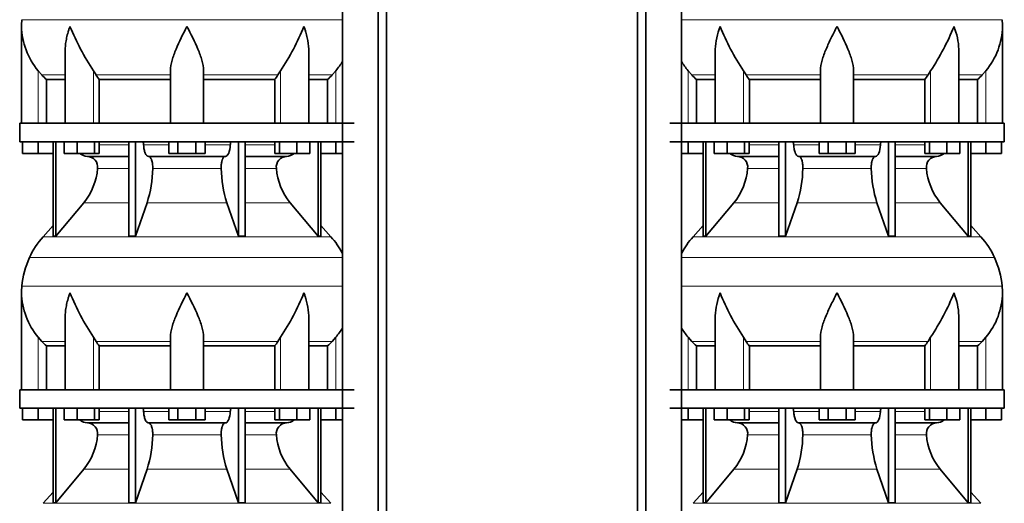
# Model space of a CAD drawing. Header units: millimetres. Extents: x 166 to 773, y -3911 to 2448.
# Tile 26 of 29: x 171 to 707, y 1563 to 1826. Entities that reach past the tile are written whole.
import ezdxf

# ---------------------------------------------------------------- set-up
doc = ezdxf.new("R2010")
doc.units = ezdxf.units.MM
doc.layers.add('LOW_134-19', color=7, linetype='Continuous')
doc.layers.add('VSI134_DIFFUSORE', color=7, linetype='Continuous')

# ---------------------------------------------------------------- blocks, each defined once
blk = doc.blocks.new('SE')
at = {"layer": 'LOW_134-19', "color": 7, "linetype": 'Continuous', "lineweight": 35}
for p, q in [((346.64, 1934.68), (346.64, -836.82)), ((366.02, -836.82), (366.02, 1934.68)), ((370.57, -836.82), (370.57, 1934.68)), ((346.57, 1904.68), (346.57, 1769.68)), ((346.57, 1759.68), (346.57, 1624.68)), ((346.57, 1614.68), (346.57, 1479.68))]:
    blk.add_line(p, q, dxfattribs=at)
at = {"layer": 'VSI134_DIFFUSORE', "color": 7, "linetype": 'Continuous', "lineweight": 35}
for p, q in [((172.01, 1822.42), (172.01, 1769.68)), ((195.73, 1809.04), (195.73, 1769.68)), ((328.28, 1769.68), (328.28, 1809.04)), ((183.02, 1795.98), (181.01, 1798.28)), ((212.52, 1795.98), (211.09, 1798.28)), ((253.01, 1769.68), (253.01, 1798.28)), ((271.01, 1769.68), (271.01, 1798.28)), ((312.92, 1798.28), (311.5, 1795.98)), ((343.01, 1798.28), (340.99, 1795.98)), ((185.53, 1793.54), (195.73, 1793.54)), ((185.53, 1769.68), (185.53, 1793.54)), ((214.3, 1793.54), (253.01, 1793.54)), ((214.3, 1769.68), (214.3, 1793.54)), ((271.01, 1793.54), (309.72, 1793.54)), ((309.72, 1793.54), (309.72, 1769.68)), ((328.28, 1793.54), (338.48, 1793.54)), ((338.48, 1793.54), (338.48, 1769.68)), ((353.01, 1769.68), (171.01, 1769.68)), ((171.01, 1769.68), (171.01, 1759.68)), ((171.01, 1759.68), (353.01, 1759.68)), ((172.51, 1753.28), (172.51, 1759.68)), ((172.51, 1753.28), (172.51, 1759.68)), ((181.01, 1753.28), (181.01, 1759.68)), ((189.18, 1759.68), (189.18, 1708.23)), ((190.71, 1759.68), (190.71, 1708.23)), ((195.25, 1753.28), (195.25, 1759.68)), ((202.19, 1753.28), (202.19, 1759.68)), ((211.67, 1753.28), (211.67, 1759.68)), ((214.21, 1753.28), (214.21, 1759.68)), ((230.31, 1759.68), (230.31, 1708.23)), ((234, 1759.68), (234, 1708.23)), ((252.19, 1753.28), (252.19, 1759.68)), ((257.1, 1753.28), (257.1, 1759.68)), ((266.91, 1753.28), (266.91, 1759.68)), ((271.82, 1753.28), (271.82, 1759.68)), ((290.01, 1759.68), (290.01, 1708.23)), ((293.7, 1759.68), (293.7, 1708.23)), ((309.8, 1753.28), (309.8, 1759.68)), ((312.34, 1753.28), (312.34, 1759.68)), ((321.82, 1753.28), (321.82, 1759.68)), ((328.76, 1753.28), (328.76, 1759.68)), ((333.3, 1759.68), (333.3, 1708.23)), ((334.83, 1759.68), (334.83, 1708.23)), ((343.01, 1753.28), (343.01, 1759.68)), ((181.01, 1753.28), (172.51, 1753.28)), ((189.18, 1753.28), (181.01, 1753.28)), ((202.19, 1753.28), (195.25, 1753.28)), ((211.67, 1753.28), (202.19, 1753.28)), ((207.83, 1751.68), (230.31, 1751.68)), ((214.21, 1753.28), (211.67, 1753.28)), ((241.1, 1751.68), (282.91, 1751.68)), ((257.1, 1753.28), (252.19, 1753.28)), ((266.91, 1753.28), (257.1, 1753.28)), ((271.82, 1753.28), (266.91, 1753.28)), ((293.7, 1751.68), (316.18, 1751.68)), ((312.34, 1753.28), (309.8, 1753.28)), ((321.82, 1753.28), (312.34, 1753.28)), ((328.76, 1753.28), (321.82, 1753.28)), ((343.01, 1753.28), (334.83, 1753.28)), ((346.57, 1753.28), (343.01, 1753.28)), ((190.71, 1708.23), (205.86, 1726.44)), ((234, 1708.23), (240.28, 1726.44)), ((283.73, 1726.44), (290.01, 1708.23)), ((318.15, 1726.44), (333.3, 1708.23)), ((189.18, 1714), (183.71, 1707.93)), ((340.3, 1707.93), (334.83, 1714)), ((189.18, 1708.23), (190.71, 1708.23)), ((230.31, 1708.23), (234, 1708.23)), ((290.01, 1708.23), (293.7, 1708.23)), ((333.3, 1708.23), (334.83, 1708.23)), ((172.01, 1677.42), (172.01, 1624.68)), ((195.73, 1664.04), (195.73, 1624.68)), ((328.28, 1624.68), (328.28, 1664.04)), ((183.02, 1650.98), (181.01, 1653.28)), ((212.52, 1650.98), (211.09, 1653.28)), ((253.01, 1624.68), (253.01, 1653.28)), ((271.01, 1624.68), (271.01, 1653.28)), ((312.92, 1653.28), (311.5, 1650.98)), ((343.01, 1653.28), (340.99, 1650.98)), ((185.53, 1648.54), (195.73, 1648.54)), ((185.53, 1624.68), (185.53, 1648.54)), ((214.3, 1648.54), (253.01, 1648.54)), ((214.3, 1624.68), (214.3, 1648.54)), ((271.01, 1648.54), (309.72, 1648.54)), ((309.72, 1648.54), (309.72, 1624.68)), ((328.28, 1648.54), (338.48, 1648.54)), ((338.48, 1648.54), (338.48, 1624.68)), ((353.01, 1624.68), (171.01, 1624.68)), ((171.01, 1624.68), (171.01, 1614.68)), ((171.01, 1614.68), (353.01, 1614.68)), ((172.51, 1608.28), (172.51, 1614.68)), ((172.51, 1608.28), (172.51, 1614.68)), ((181.01, 1608.28), (181.01, 1614.68)), ((189.18, 1614.68), (189.18, 1563.23)), ((190.71, 1614.68), (190.71, 1563.23)), ((195.25, 1608.28), (195.25, 1614.68)), ((202.19, 1608.28), (202.19, 1614.68)), ((211.67, 1608.28), (211.67, 1614.68)), ((214.21, 1608.28), (214.21, 1614.68)), ((230.31, 1614.68), (230.31, 1563.23)), ((234, 1614.68), (234, 1563.23)), ((252.19, 1608.28), (252.19, 1614.68)), ((257.1, 1608.28), (257.1, 1614.68)), ((266.91, 1608.28), (266.91, 1614.68)), ((271.82, 1608.28), (271.82, 1614.68)), ((290.01, 1614.68), (290.01, 1563.23)), ((293.7, 1614.68), (293.7, 1563.23)), ((309.8, 1608.28), (309.8, 1614.68)), ((312.34, 1608.28), (312.34, 1614.68)), ((321.82, 1608.28), (321.82, 1614.68)), ((328.76, 1608.28), (328.76, 1614.68)), ((333.3, 1614.68), (333.3, 1563.23)), ((334.83, 1614.68), (334.83, 1563.23)), ((343.01, 1608.28), (343.01, 1614.68)), ((181.01, 1608.28), (172.51, 1608.28)), ((189.18, 1608.28), (181.01, 1608.28)), ((202.19, 1608.28), (195.25, 1608.28)), ((211.67, 1608.28), (202.19, 1608.28)), ((214.21, 1608.28), (211.67, 1608.28)), ((257.1, 1608.28), (252.19, 1608.28)), ((266.91, 1608.28), (257.1, 1608.28)), ((271.82, 1608.28), (266.91, 1608.28)), ((312.34, 1608.28), (309.8, 1608.28)), ((321.82, 1608.28), (312.34, 1608.28)), ((328.76, 1608.28), (321.82, 1608.28)), ((343.01, 1608.28), (334.83, 1608.28)), ((346.57, 1608.28), (343.01, 1608.28)), ((207.83, 1606.68), (230.31, 1606.68)), ((241.1, 1606.68), (282.91, 1606.68)), ((293.7, 1606.68), (316.18, 1606.68)), ((190.71, 1563.23), (205.86, 1581.44)), ((234, 1563.23), (240.28, 1581.44)), ((283.73, 1581.44), (290.01, 1563.23)), ((318.15, 1581.44), (333.3, 1563.23)), ((189.18, 1569), (183.71, 1562.93)), ((340.3, 1562.93), (334.83, 1569)), ((189.18, 1563.23), (190.71, 1563.23)), ((230.31, 1563.23), (234, 1563.23)), ((290.01, 1563.23), (293.7, 1563.23)), ((333.3, 1563.23), (334.83, 1563.23))]:
    blk.add_line(p, q, dxfattribs=at)
at = {"layer": 'VSI134_DIFFUSORE', "color": 4, "linetype": 'Continuous', "lineweight": 9}
for p, q in [((172.18, 1826.04), (346.57, 1826.04)), ((181.01, 1769.68), (181.01, 1798.28)), ((183.02, 1795.98), (195.73, 1795.98)), ((211.09, 1769.68), (211.09, 1798.28)), ((212.52, 1795.98), (253.01, 1795.98)), ((271.01, 1795.98), (311.5, 1795.98)), ((312.92, 1769.68), (312.92, 1798.28)), ((328.28, 1795.98), (340.99, 1795.98)), ((343.01, 1769.68), (343.01, 1798.28)), ((214.21, 1757.91), (230.31, 1757.91)), ((238.43, 1757.91), (252.19, 1757.91)), ((271.82, 1757.91), (285.58, 1757.91)), ((293.7, 1757.91), (309.8, 1757.91)), ((230.31, 1745.14), (213.38, 1745.14)), ((280.62, 1745.14), (243.39, 1745.14)), ((310.63, 1745.14), (293.7, 1745.14)), ((205.86, 1726.44), (230.31, 1726.44)), ((240.28, 1726.44), (283.73, 1726.44)), ((293.7, 1726.44), (318.15, 1726.44)), ((183.71, 1707.93), (340.3, 1707.93)), ((346.57, 1696.67), (176.34, 1696.67)), ((172.18, 1681.04), (346.57, 1681.04)), ((181.01, 1624.68), (181.01, 1653.28)), ((183.02, 1650.98), (195.73, 1650.98)), ((211.09, 1624.68), (211.09, 1653.28)), ((212.52, 1650.98), (253.01, 1650.98)), ((271.01, 1650.98), (311.5, 1650.98)), ((312.92, 1624.68), (312.92, 1653.28)), ((328.28, 1650.98), (340.99, 1650.98)), ((343.01, 1624.68), (343.01, 1653.28)), ((214.21, 1612.91), (230.31, 1612.91)), ((238.43, 1612.91), (252.19, 1612.91)), ((271.82, 1612.91), (285.58, 1612.91)), ((293.7, 1612.91), (309.8, 1612.91)), ((230.31, 1600.14), (213.38, 1600.14)), ((280.62, 1600.14), (243.39, 1600.14)), ((310.63, 1600.14), (293.7, 1600.14)), ((205.86, 1581.44), (230.31, 1581.44)), ((240.28, 1581.44), (283.73, 1581.44)), ((293.7, 1581.44), (318.15, 1581.44)), ((183.71, 1562.93), (340.3, 1562.93))]:
    blk.add_line(p, q, dxfattribs=at)
at = {"layer": 'VSI134_DIFFUSORE', "color": 7, "linetype": 'Continuous', "lineweight": 35}
for centre, radius, start, end in [((210.51, 1822.41), 38.5, 174.5826, 180.0352), ((210.7, 1823.09), 38.7, 181.0159, 219.8906), ((336.7, 1879.95), 149.83, 202.585, 213.0327), ((201.79, 1872.31), 133.53, 326.3278, 338.0546), ((313.31, 1823.09), 38.7, 320.1094, 329.446), ((245.66, 1818.22), 39.91, 213.8601, 218.2043), ((278.38, 1818.2), 39.88, 321.7938, 326.1418), ((208.06, 1758.36), 6.68, 229.5852, 268.0094), ((207.55, 1745.82), 5.87, 353.3223, 87.2173), ((316.44, 1745.84), 5.85, 92.5772, 186.8833), ((315.95, 1758.36), 6.68, 271.9979, 310.3729), ((180.07, 1747.66), 33.4, 320.5472, 355.6594), ((178.44, 1746.34), 64.97, 342.1602, 358.9354), ((347.08, 1746.59), 66.48, 181.2569, 197.6475), ((344.04, 1747.71), 33.51, 184.3996, 219.3938), ((216.41, 1678.48), 44, 138, 155.5912), ((307.61, 1678.48), 44, 27.6842, 42), ((220.96, 1676.42), 49, 155.5912, 174.5826), ((210.51, 1677.41), 38.5, 174.5826, 180.0352), ((210.7, 1678.09), 38.7, 181.0159, 219.8906), ((336.7, 1734.95), 149.83, 202.585, 213.0327), ((201.79, 1727.31), 133.53, 326.3278, 338.0546), ((313.31, 1678.09), 38.7, 320.1094, 329.446), ((245.66, 1673.22), 39.91, 213.8601, 218.2043), ((278.38, 1673.2), 39.88, 321.7938, 326.1418), ((208.06, 1613.36), 6.68, 229.5852, 268.0094), ((315.95, 1613.36), 6.68, 271.9979, 310.3729), ((207.55, 1600.82), 5.87, 353.3223, 87.2173), ((316.44, 1600.84), 5.85, 92.5772, 186.8833), ((180.07, 1602.66), 33.4, 320.5472, 355.6594), ((178.44, 1601.34), 64.97, 342.1602, 358.9354), ((347.08, 1601.59), 66.48, 181.2569, 197.6475), ((344.04, 1602.71), 33.51, 184.3996, 219.3938)]:
    blk.add_arc(centre, radius, start, end, dxfattribs=at)
for points, knots in [([(198.37, 1822.41), (198.27, 1822.15), (198.18, 1821.89), (198, 1821.36), (197.91, 1821.1), (197.66, 1820.32), (197.5, 1819.8), (197.04, 1818.24), (196.77, 1817.21), (196.32, 1815.13), (196.14, 1814.09), (195.87, 1812.04), (195.78, 1811.02), (195.74, 1809.68), (195.73, 1809.36), (195.73, 1809.03)], [0, 0, 0, 0, 0.03125, 0.03125, 0.0625, 0.0625, 0.125, 0.125, 0.25, 0.25, 0.375, 0.375, 0.5, 0.5, 0.5400162, 0.5400162, 0.5400162, 0.5400162]), ([(262.01, 1822.41), (259.89, 1818.26), (257.74, 1814.05), (255.2, 1807.98), (254.45, 1805.97), (253.36, 1802.01), (253.01, 1800.11), (253.01, 1798.28)], [0, 0, 0, 0, 0.5, 0.5, 0.75, 0.75, 1, 1, 1, 1]), ([(271.01, 1798.28), (271.01, 1800.11), (270.66, 1802.01), (269.56, 1805.96), (268.81, 1807.97), (266.27, 1814.05), (264.12, 1818.26), (262.01, 1822.41)], [0, 0, 0, 0, 0.25, 0.25, 0.5, 0.5, 1, 1, 1, 1]), ([(328.28, 1809.03), (328.28, 1809.37), (328.27, 1809.71), (328.19, 1812.1), (327.91, 1814.14), (327.23, 1817.22), (326.97, 1818.25), (326.52, 1819.8), (326.35, 1820.32), (326.1, 1821.1), (325.97, 1821.49), (325.83, 1821.89), (325.74, 1822.15), (325.69, 1822.28), (325.65, 1822.41)], [0.4588627, 0.4588627, 0.4588627, 0.4588627, 0.5, 0.5, 0.75, 0.75, 0.875, 0.875, 0.9375, 0.9375, 0.96875, 0.984375, 0.984375, 1, 1, 1, 1]), ([(237.67, 1759.68), (237.72, 1759.68), (237.76, 1759.67), (237.86, 1759.63), (237.9, 1759.6), (238.03, 1759.47), (238.11, 1759.34), (238.25, 1759.01), (238.31, 1758.82), (238.39, 1758.39), (238.42, 1758.15), (238.43, 1757.91)], [0, 0, 0, 0, 0.125, 0.125, 0.25, 0.25, 0.5, 0.5, 0.75, 0.75, 1, 1, 1, 1]), ([(241.1, 1751.68), (240.93, 1751.68), (240.77, 1751.72), (240.53, 1751.84), (240.45, 1751.89), (240.29, 1752), (240.22, 1752.07), (239.99, 1752.29), (239.84, 1752.48), (239.56, 1752.93), (239.43, 1753.18), (239.19, 1753.74), (239.08, 1754.06), (238.88, 1754.73), (238.79, 1755.09), (238.64, 1755.84), (238.58, 1756.24), (238.48, 1757.06), (238.45, 1757.48), (238.43, 1757.91)], [0, 0, 0, 0, 0.125, 0.125, 0.1875, 0.1875, 0.25, 0.25, 0.375, 0.375, 0.5, 0.5, 0.625, 0.625, 0.75, 0.75, 0.875, 0.875, 1, 1, 1, 1]), ([(285.58, 1757.91), (285.5, 1756.2), (285.19, 1754.6), (284.21, 1752.33), (283.56, 1751.68), (282.91, 1751.68)], [0, 0, 0, 0, 0.5, 0.5, 1, 1, 1, 1]), ([(285.58, 1757.91), (285.59, 1758.15), (285.62, 1758.38), (285.68, 1758.71), (285.71, 1758.81), (285.76, 1759), (285.79, 1759.09), (285.86, 1759.26), (285.9, 1759.33), (285.98, 1759.45), (286.02, 1759.51), (286.11, 1759.6), (286.15, 1759.63), (286.25, 1759.67), (286.29, 1759.68), (286.34, 1759.68)], [0, 0, 0, 0, 0.25, 0.25, 0.375, 0.375, 0.5, 0.5, 0.625, 0.625, 0.75, 0.75, 0.875, 0.875, 1, 1, 1, 1]), ([(241.1, 1751.68), (241.18, 1751.68), (241.26, 1751.67), (241.42, 1751.63), (241.49, 1751.6), (241.73, 1751.47), (241.88, 1751.34), (242.17, 1751), (242.31, 1750.8), (242.5, 1750.44), (242.57, 1750.31), (242.69, 1750.03), (242.74, 1749.88), (242.9, 1749.42), (243, 1749.09), (243.12, 1748.55), (243.16, 1748.37), (243.22, 1747.99), (243.25, 1747.8), (243.33, 1747.21), (243.37, 1746.8), (243.41, 1745.97), (243.41, 1745.55), (243.39, 1745.14)], [0, 0, 0, 0, 0.0625, 0.0625, 0.125, 0.125, 0.25, 0.25, 0.375, 0.375, 0.4375, 0.4375, 0.5, 0.5, 0.625, 0.625, 0.6875, 0.6875, 0.75, 0.75, 0.875, 0.875, 1, 1, 1, 1]), ([(280.62, 1745.14), (280.6, 1745.55), (280.61, 1745.97), (280.63, 1746.59), (280.65, 1746.79), (280.68, 1747.2), (280.71, 1747.4), (280.78, 1747.99), (280.85, 1748.37), (280.97, 1748.91), (281.02, 1749.08), (281.11, 1749.42), (281.21, 1749.74), (281.32, 1750.03), (281.44, 1750.3), (281.51, 1750.44), (281.7, 1750.8), (281.84, 1751.01), (282.13, 1751.34), (282.29, 1751.47), (282.6, 1751.64), (282.75, 1751.68), (282.91, 1751.68)], [0, 0, 0, 0, 0.125, 0.125, 0.1875, 0.1875, 0.25, 0.25, 0.375, 0.375, 0.4375, 0.4375, 0.5, 0.5625, 0.5625, 0.625, 0.625, 0.75, 0.75, 0.875, 0.875, 1, 1, 1, 1]), ([(198.37, 1677.41), (198.27, 1677.15), (198.18, 1676.89), (198, 1676.36), (197.91, 1676.1), (197.66, 1675.32), (197.5, 1674.8), (197.04, 1673.24), (196.77, 1672.21), (196.32, 1670.13), (196.14, 1669.09), (195.87, 1667.04), (195.78, 1666.02), (195.74, 1664.68), (195.73, 1664.36), (195.73, 1664.03)], [0, 0, 0, 0, 0.03125, 0.03125, 0.0625, 0.0625, 0.125, 0.125, 0.25, 0.25, 0.375, 0.375, 0.5, 0.5, 0.5400162, 0.5400162, 0.5400162, 0.5400162]), ([(262.01, 1677.41), (259.89, 1673.26), (257.74, 1669.05), (255.2, 1662.98), (254.45, 1660.97), (253.36, 1657.01), (253.01, 1655.11), (253.01, 1653.28)], [0, 0, 0, 0, 0.5, 0.5, 0.75, 0.75, 1, 1, 1, 1]), ([(271.01, 1653.28), (271.01, 1655.11), (270.66, 1657.01), (269.56, 1660.96), (268.81, 1662.97), (266.27, 1669.05), (264.12, 1673.26), (262.01, 1677.41)], [0, 0, 0, 0, 0.25, 0.25, 0.5, 0.5, 1, 1, 1, 1]), ([(328.28, 1664.03), (328.28, 1664.37), (328.27, 1664.71), (328.19, 1667.1), (327.91, 1669.14), (327.23, 1672.22), (326.97, 1673.25), (326.52, 1674.8), (326.35, 1675.32), (326.1, 1676.1), (325.97, 1676.49), (325.83, 1676.89), (325.74, 1677.15), (325.69, 1677.28), (325.65, 1677.41)], [0.4588627, 0.4588627, 0.4588627, 0.4588627, 0.5, 0.5, 0.75, 0.75, 0.875, 0.875, 0.9375, 0.9375, 0.96875, 0.984375, 0.984375, 1, 1, 1, 1]), ([(237.67, 1614.68), (237.72, 1614.68), (237.76, 1614.67), (237.86, 1614.63), (237.9, 1614.6), (238.03, 1614.47), (238.11, 1614.34), (238.25, 1614.01), (238.31, 1613.82), (238.39, 1613.39), (238.42, 1613.15), (238.43, 1612.91)], [0, 0, 0, 0, 0.125, 0.125, 0.25, 0.25, 0.5, 0.5, 0.75, 0.75, 1, 1, 1, 1]), ([(241.1, 1606.68), (240.93, 1606.68), (240.77, 1606.72), (240.53, 1606.84), (240.45, 1606.89), (240.29, 1607), (240.22, 1607.07), (239.99, 1607.29), (239.84, 1607.48), (239.56, 1607.93), (239.43, 1608.18), (239.19, 1608.74), (239.08, 1609.06), (238.88, 1609.73), (238.79, 1610.09), (238.64, 1610.84), (238.58, 1611.24), (238.48, 1612.06), (238.45, 1612.48), (238.43, 1612.91)], [0, 0, 0, 0, 0.125, 0.125, 0.1875, 0.1875, 0.25, 0.25, 0.375, 0.375, 0.5, 0.5, 0.625, 0.625, 0.75, 0.75, 0.875, 0.875, 1, 1, 1, 1]), ([(285.58, 1612.91), (285.5, 1611.2), (285.19, 1609.6), (284.21, 1607.33), (283.56, 1606.68), (282.91, 1606.68)], [0, 0, 0, 0, 0.5, 0.5, 1, 1, 1, 1]), ([(285.58, 1612.91), (285.59, 1613.15), (285.62, 1613.38), (285.68, 1613.71), (285.71, 1613.81), (285.76, 1614), (285.79, 1614.09), (285.86, 1614.26), (285.9, 1614.33), (285.98, 1614.45), (286.02, 1614.51), (286.11, 1614.6), (286.15, 1614.63), (286.25, 1614.67), (286.29, 1614.68), (286.34, 1614.68)], [0, 0, 0, 0, 0.25, 0.25, 0.375, 0.375, 0.5, 0.5, 0.625, 0.625, 0.75, 0.75, 0.875, 0.875, 1, 1, 1, 1]), ([(241.1, 1606.68), (241.18, 1606.68), (241.26, 1606.67), (241.42, 1606.63), (241.49, 1606.6), (241.73, 1606.47), (241.88, 1606.34), (242.17, 1606), (242.31, 1605.8), (242.5, 1605.44), (242.57, 1605.31), (242.69, 1605.03), (242.74, 1604.88), (242.9, 1604.42), (243, 1604.09), (243.12, 1603.55), (243.16, 1603.37), (243.22, 1602.99), (243.25, 1602.8), (243.33, 1602.21), (243.37, 1601.8), (243.41, 1600.97), (243.41, 1600.55), (243.39, 1600.14)], [0, 0, 0, 0, 0.0625, 0.0625, 0.125, 0.125, 0.25, 0.25, 0.375, 0.375, 0.4375, 0.4375, 0.5, 0.5, 0.625, 0.625, 0.6875, 0.6875, 0.75, 0.75, 0.875, 0.875, 1, 1, 1, 1]), ([(280.62, 1600.14), (280.6, 1600.55), (280.61, 1600.97), (280.63, 1601.59), (280.65, 1601.79), (280.68, 1602.2), (280.71, 1602.4), (280.78, 1602.99), (280.85, 1603.37), (280.97, 1603.91), (281.02, 1604.08), (281.11, 1604.42), (281.21, 1604.74), (281.32, 1605.03), (281.44, 1605.3), (281.51, 1605.44), (281.7, 1605.8), (281.84, 1606.01), (282.13, 1606.34), (282.29, 1606.47), (282.6, 1606.64), (282.75, 1606.68), (282.91, 1606.68)], [0, 0, 0, 0, 0.125, 0.125, 0.1875, 0.1875, 0.25, 0.25, 0.375, 0.375, 0.4375, 0.4375, 0.5, 0.5625, 0.5625, 0.625, 0.625, 0.75, 0.75, 0.875, 0.875, 1, 1, 1, 1])]:
    blk.add_open_spline(points, degree=3, knots=knots, dxfattribs=at)
for points in [[(185.53, 1793.54), (184.66, 1794.32), (183.82, 1795.14), (183.02, 1795.98)], [(340.99, 1795.98), (340.19, 1795.14), (339.35, 1794.32), (338.48, 1793.54)], [(185.53, 1648.54), (184.66, 1649.32), (183.82, 1650.14), (183.02, 1650.98)], [(340.99, 1650.98), (340.19, 1650.14), (339.35, 1649.32), (338.48, 1648.54)]]:
    blk.add_open_spline(points, degree=3, dxfattribs=at)
blk = doc.blocks.new('SE3')
at = {"layer": 'LOW_134-19', "color": 7, "linetype": 'Continuous', "lineweight": 35}
for p, q in [((507.09, -836.82), (507.09, 1934.68)), ((511.64, -836.82), (511.64, 1934.68)), ((531.03, 1934.68), (531.03, -836.82)), ((531.1, 1904.68), (531.1, 1769.68)), ((531.1, 1759.68), (531.1, 1624.68)), ((531.1, 1614.68), (531.1, 1479.68))]:
    blk.add_line(p, q, dxfattribs=at)
at = {"layer": 'VSI134_DIFFUSORE', "color": 4, "linetype": 'Continuous', "lineweight": 9}
for p, q in [((531.1, 1826.04), (705.49, 1826.04)), ((534.66, 1769.68), (534.66, 1798.28)), ((549.38, 1795.98), (536.67, 1795.98)), ((564.75, 1769.68), (564.75, 1798.28)), ((606.66, 1795.98), (566.17, 1795.98)), ((624.66, 1795.98), (665.15, 1795.98)), ((666.57, 1769.68), (666.57, 1798.28)), ((681.94, 1795.98), (694.65, 1795.98)), ((696.66, 1769.68), (696.66, 1798.28)), ((567.87, 1757.91), (583.96, 1757.91)), ((592.09, 1757.91), (605.85, 1757.91)), ((625.48, 1757.91), (639.23, 1757.91)), ((647.36, 1757.91), (663.46, 1757.91)), ((583.96, 1745.14), (567.03, 1745.14)), ((634.27, 1745.14), (597.05, 1745.14)), ((664.29, 1745.14), (647.36, 1745.14)), ((559.52, 1726.44), (583.96, 1726.44)), ((593.94, 1726.44), (637.38, 1726.44)), ((647.36, 1726.44), (671.8, 1726.44)), ((537.36, 1707.93), (693.96, 1707.93)), ((701.33, 1696.67), (531.1, 1696.67)), ((531.1, 1681.04), (705.49, 1681.04)), ((534.66, 1624.68), (534.66, 1653.28)), ((549.38, 1650.98), (536.67, 1650.98)), ((564.75, 1624.68), (564.75, 1653.28)), ((606.66, 1650.98), (566.17, 1650.98)), ((624.66, 1650.98), (665.15, 1650.98)), ((666.57, 1624.68), (666.57, 1653.28)), ((681.94, 1650.98), (694.65, 1650.98)), ((696.66, 1624.68), (696.66, 1653.28)), ((567.87, 1612.91), (583.96, 1612.91)), ((592.09, 1612.91), (605.85, 1612.91)), ((625.48, 1612.91), (639.23, 1612.91)), ((647.36, 1612.91), (663.46, 1612.91)), ((583.96, 1600.14), (567.03, 1600.14)), ((634.27, 1600.14), (597.05, 1600.14)), ((664.29, 1600.14), (647.36, 1600.14)), ((559.52, 1581.44), (583.96, 1581.44)), ((593.94, 1581.44), (637.38, 1581.44)), ((647.36, 1581.44), (671.8, 1581.44)), ((537.36, 1562.93), (693.96, 1562.93))]:
    blk.add_line(p, q, dxfattribs=at)
at = {"layer": 'VSI134_DIFFUSORE', "color": 7, "linetype": 'Continuous', "lineweight": 35}
for p, q in [((705.66, 1769.68), (705.66, 1822.42)), ((549.38, 1809.04), (549.38, 1769.68)), ((681.94, 1769.68), (681.94, 1809.04)), ((536.67, 1795.98), (534.66, 1798.28)), ((566.17, 1795.98), (564.75, 1798.28)), ((606.66, 1769.68), (606.66, 1798.28)), ((624.66, 1769.68), (624.66, 1798.28)), ((666.57, 1798.28), (665.15, 1795.98)), ((696.66, 1798.28), (694.65, 1795.98)), ((539.19, 1793.54), (549.38, 1793.54)), ((539.19, 1769.68), (539.19, 1793.54)), ((567.95, 1793.54), (606.66, 1793.54)), ((567.95, 1769.68), (567.95, 1793.54)), ((624.66, 1793.54), (663.37, 1793.54)), ((663.37, 1793.54), (663.37, 1769.68)), ((681.94, 1793.54), (692.13, 1793.54)), ((692.13, 1793.54), (692.13, 1769.68)), ((706.66, 1769.68), (524.66, 1769.68)), ((706.66, 1759.68), (706.66, 1769.68)), ((524.66, 1759.68), (706.66, 1759.68)), ((534.66, 1753.28), (534.66, 1759.68)), ((542.83, 1759.68), (542.83, 1708.23)), ((544.36, 1759.68), (544.36, 1708.23)), ((548.9, 1753.28), (548.9, 1759.68)), ((555.84, 1753.28), (555.84, 1759.68)), ((565.32, 1753.28), (565.32, 1759.68)), ((567.87, 1753.28), (567.87, 1759.68)), ((583.96, 1759.68), (583.96, 1708.23)), ((587.66, 1759.68), (587.66, 1708.23)), ((605.85, 1753.28), (605.85, 1759.68)), ((610.75, 1753.28), (610.75, 1759.68)), ((620.57, 1753.28), (620.57, 1759.68)), ((625.48, 1753.28), (625.48, 1759.68)), ((643.66, 1759.68), (643.66, 1708.23)), ((647.36, 1759.68), (647.36, 1708.23)), ((663.46, 1753.28), (663.46, 1759.68)), ((666, 1753.28), (666, 1759.68)), ((675.48, 1753.28), (675.48, 1759.68)), ((682.42, 1753.28), (682.42, 1759.68)), ((686.96, 1759.68), (686.96, 1708.23)), ((688.49, 1759.68), (688.49, 1708.23)), ((696.66, 1753.28), (696.66, 1759.68)), ((705.16, 1753.28), (705.16, 1759.68)), ((534.66, 1753.28), (531.1, 1753.28)), ((542.83, 1753.28), (534.66, 1753.28)), ((555.84, 1753.28), (548.9, 1753.28)), ((565.32, 1753.28), (555.84, 1753.28)), ((561.49, 1751.68), (583.96, 1751.68)), ((567.87, 1753.28), (565.32, 1753.28)), ((594.75, 1751.68), (636.57, 1751.68)), ((610.75, 1753.28), (605.85, 1753.28)), ((620.57, 1753.28), (610.75, 1753.28)), ((625.48, 1753.28), (620.57, 1753.28)), ((647.36, 1751.68), (669.83, 1751.68)), ((666, 1753.28), (663.46, 1753.28)), ((675.48, 1753.28), (666, 1753.28)), ((682.42, 1753.28), (675.48, 1753.28)), ((696.66, 1753.28), (688.49, 1753.28)), ((705.16, 1753.28), (696.66, 1753.28)), ((544.36, 1708.23), (559.52, 1726.44)), ((587.66, 1708.23), (593.94, 1726.44)), ((637.38, 1726.44), (643.66, 1708.23)), ((671.8, 1726.44), (686.96, 1708.23)), ((542.83, 1714), (537.36, 1707.93)), ((693.96, 1707.93), (688.49, 1714)), ((542.83, 1708.23), (544.36, 1708.23)), ((583.96, 1708.23), (587.66, 1708.23)), ((643.66, 1708.23), (647.36, 1708.23)), ((686.96, 1708.23), (688.49, 1708.23)), ((705.66, 1624.68), (705.66, 1677.42)), ((549.38, 1664.04), (549.38, 1624.68)), ((681.94, 1624.68), (681.94, 1664.04)), ((536.67, 1650.98), (534.66, 1653.28)), ((566.17, 1650.98), (564.75, 1653.28)), ((606.66, 1624.68), (606.66, 1653.28)), ((624.66, 1624.68), (624.66, 1653.28)), ((666.57, 1653.28), (665.15, 1650.98)), ((696.66, 1653.28), (694.65, 1650.98)), ((539.19, 1648.54), (549.38, 1648.54)), ((539.19, 1624.68), (539.19, 1648.54)), ((567.95, 1648.54), (606.66, 1648.54)), ((567.95, 1624.68), (567.95, 1648.54)), ((624.66, 1648.54), (663.37, 1648.54)), ((663.37, 1648.54), (663.37, 1624.68)), ((681.94, 1648.54), (692.13, 1648.54)), ((692.13, 1648.54), (692.13, 1624.68)), ((706.66, 1624.68), (524.66, 1624.68)), ((706.66, 1614.68), (706.66, 1624.68)), ((524.66, 1614.68), (706.66, 1614.68)), ((534.66, 1608.28), (534.66, 1614.68)), ((542.83, 1614.68), (542.83, 1563.23)), ((544.36, 1614.68), (544.36, 1563.23)), ((548.9, 1608.28), (548.9, 1614.68)), ((555.84, 1608.28), (555.84, 1614.68)), ((565.32, 1608.28), (565.32, 1614.68)), ((567.87, 1608.28), (567.87, 1614.68)), ((583.96, 1614.68), (583.96, 1563.23)), ((587.66, 1614.68), (587.66, 1563.23)), ((605.85, 1608.28), (605.85, 1614.68)), ((610.75, 1608.28), (610.75, 1614.68)), ((620.57, 1608.28), (620.57, 1614.68)), ((625.48, 1608.28), (625.48, 1614.68)), ((643.66, 1614.68), (643.66, 1563.23)), ((647.36, 1614.68), (647.36, 1563.23)), ((663.46, 1608.28), (663.46, 1614.68)), ((666, 1608.28), (666, 1614.68)), ((675.48, 1608.28), (675.48, 1614.68)), ((682.42, 1608.28), (682.42, 1614.68)), ((686.96, 1614.68), (686.96, 1563.23)), ((688.49, 1614.68), (688.49, 1563.23)), ((696.66, 1608.28), (696.66, 1614.68)), ((705.16, 1608.28), (705.16, 1614.68)), ((534.66, 1608.28), (531.1, 1608.28)), ((542.83, 1608.28), (534.66, 1608.28)), ((555.84, 1608.28), (548.9, 1608.28)), ((565.32, 1608.28), (555.84, 1608.28)), ((567.87, 1608.28), (565.32, 1608.28)), ((610.75, 1608.28), (605.85, 1608.28)), ((620.57, 1608.28), (610.75, 1608.28)), ((625.48, 1608.28), (620.57, 1608.28)), ((666, 1608.28), (663.46, 1608.28)), ((675.48, 1608.28), (666, 1608.28)), ((682.42, 1608.28), (675.48, 1608.28)), ((696.66, 1608.28), (688.49, 1608.28)), ((705.16, 1608.28), (696.66, 1608.28)), ((561.49, 1606.68), (583.96, 1606.68)), ((594.75, 1606.68), (636.57, 1606.68)), ((647.36, 1606.68), (669.83, 1606.68)), ((544.36, 1563.23), (559.52, 1581.44)), ((587.66, 1563.23), (593.94, 1581.44)), ((637.38, 1581.44), (643.66, 1563.23)), ((671.8, 1581.44), (686.96, 1563.23)), ((542.83, 1569), (537.36, 1562.93)), ((693.96, 1562.93), (688.49, 1569)), ((542.83, 1563.23), (544.36, 1563.23)), ((583.96, 1563.23), (587.66, 1563.23)), ((643.66, 1563.23), (647.36, 1563.23)), ((686.96, 1563.23), (688.49, 1563.23))]:
    blk.add_line(p, q, dxfattribs=at)
for centre, radius, start, end in [((677.84, 1873.35), 135.74, 202.0412, 213.5763), ((553.48, 1873.35), 135.74, 326.4237, 337.9588), ((666.97, 1823.09), 38.7, 320.1094, 358.9842), ((667.16, 1822.41), 38.5, 359.9861, 5.4174), ((564.35, 1823.09), 38.7, 210.5496, 219.8906), ((599.28, 1818.2), 39.88, 213.8582, 218.2062), ((632.04, 1818.2), 39.88, 321.7938, 326.1418), ((561.72, 1758.36), 6.68, 229.5852, 268.0094), ((561.2, 1745.82), 5.87, 353.3223, 87.2173), ((670.1, 1745.84), 5.85, 92.5772, 186.8833), ((669.6, 1758.36), 6.68, 271.9979, 310.3729), ((533.73, 1747.66), 33.4, 320.5472, 355.6594), ((532.09, 1746.34), 64.97, 342.1602, 358.9354), ((700.74, 1746.59), 66.48, 181.2569, 197.6475), ((697.7, 1747.71), 33.51, 184.3996, 219.3938), ((570.06, 1678.48), 44, 138, 152.3158), ((661.26, 1678.48), 44, 24.4088, 42), ((656.71, 1676.42), 49, 5.4174, 24.4088), ((677.84, 1728.35), 135.74, 202.0412, 213.5763), ((553.48, 1728.35), 135.74, 326.4237, 337.9588), ((666.97, 1678.09), 38.7, 320.1094, 358.9842), ((667.16, 1677.41), 38.5, 359.9861, 5.4174), ((564.35, 1678.09), 38.7, 210.5496, 219.8906), ((599.28, 1673.2), 39.88, 213.8582, 218.2062), ((632.04, 1673.2), 39.88, 321.7938, 326.1418), ((561.72, 1613.36), 6.68, 229.5852, 268.0094), ((669.6, 1613.36), 6.68, 271.9979, 310.3729), ((561.2, 1600.82), 5.87, 353.3223, 87.2173), ((670.1, 1600.84), 5.85, 92.5772, 186.8833), ((533.73, 1602.66), 33.4, 320.5472, 355.6594), ((532.09, 1601.34), 64.97, 342.1602, 358.9354), ((700.74, 1601.59), 66.48, 181.2569, 197.6475), ((697.7, 1602.71), 33.51, 184.3996, 219.3938)]:
    blk.add_arc(centre, radius, start, end, dxfattribs=at)
for points, knots in [([(549.38, 1809.03), (549.38, 1809.35), (549.39, 1809.68), (549.54, 1814.05), (550.53, 1818.26), (552.02, 1822.41)], [0.4601729, 0.4601729, 0.4601729, 0.4601729, 0.5, 0.5, 1, 1, 1, 1]), ([(606.66, 1798.28), (606.66, 1800.11), (607.02, 1802.05), (608.12, 1805.99), (608.86, 1808), (610.58, 1812.1), (611.54, 1814.14), (613.04, 1817.22), (613.55, 1818.25), (614.6, 1820.32), (615.13, 1821.38), (615.66, 1822.41)], [0, 0, 0, 0, 0.25, 0.25, 0.5, 0.5, 0.75, 0.75, 0.875, 0.875, 1, 1, 1, 1]), ([(624.66, 1798.28), (624.66, 1800.11), (624.31, 1802.01), (623.21, 1805.97), (622.47, 1807.98), (619.93, 1814.05), (617.77, 1818.26), (615.66, 1822.41)], [0, 0, 0, 0, 0.25, 0.25, 0.5, 0.5, 1, 1, 1, 1]), ([(681.94, 1809.03), (681.94, 1809.35), (681.93, 1809.68), (681.78, 1814.05), (680.79, 1818.26), (679.3, 1822.41)], [0.4601729, 0.4601729, 0.4601729, 0.4601729, 0.5, 0.5, 1, 1, 1, 1]), ([(591.33, 1759.68), (591.37, 1759.68), (591.42, 1759.67), (591.51, 1759.63), (591.56, 1759.6), (591.69, 1759.47), (591.77, 1759.34), (591.91, 1759.01), (591.96, 1758.82), (592.05, 1758.39), (592.08, 1758.15), (592.09, 1757.91)], [0, 0, 0, 0, 0.125, 0.125, 0.25, 0.25, 0.5, 0.5, 0.75, 0.75, 1, 1, 1, 1]), ([(594.75, 1751.68), (594.59, 1751.68), (594.43, 1751.72), (594.19, 1751.84), (594.11, 1751.89), (593.95, 1752), (593.87, 1752.07), (593.64, 1752.29), (593.5, 1752.48), (593.22, 1752.93), (593.09, 1753.18), (592.85, 1753.74), (592.73, 1754.06), (592.53, 1754.73), (592.45, 1755.09), (592.3, 1755.84), (592.23, 1756.24), (592.14, 1757.06), (592.11, 1757.48), (592.09, 1757.91)], [0, 0, 0, 0, 0.125, 0.125, 0.1875, 0.1875, 0.25, 0.25, 0.375, 0.375, 0.5, 0.5, 0.625, 0.625, 0.75, 0.75, 0.875, 0.875, 1, 1, 1, 1]), ([(639.23, 1757.91), (639.16, 1756.2), (638.84, 1754.6), (637.87, 1752.33), (637.22, 1751.68), (636.57, 1751.68)], [0, 0, 0, 0, 0.5, 0.5, 1, 1, 1, 1]), ([(639.23, 1757.91), (639.24, 1758.15), (639.27, 1758.38), (639.33, 1758.71), (639.36, 1758.81), (639.42, 1759), (639.45, 1759.09), (639.52, 1759.26), (639.56, 1759.33), (639.63, 1759.45), (639.68, 1759.51), (639.76, 1759.6), (639.81, 1759.63), (639.9, 1759.67), (639.95, 1759.68), (639.99, 1759.68)], [0, 0, 0, 0, 0.25, 0.25, 0.375, 0.375, 0.5, 0.5, 0.625, 0.625, 0.75, 0.75, 0.875, 0.875, 1, 1, 1, 1]), ([(594.75, 1751.68), (594.83, 1751.68), (594.91, 1751.67), (595.07, 1751.63), (595.15, 1751.6), (595.38, 1751.47), (595.53, 1751.34), (595.83, 1751), (595.96, 1750.8), (596.16, 1750.44), (596.22, 1750.31), (596.34, 1750.03), (596.4, 1749.88), (596.56, 1749.42), (596.65, 1749.09), (596.78, 1748.55), (596.81, 1748.37), (596.88, 1747.99), (596.91, 1747.8), (596.99, 1747.21), (597.02, 1746.8), (597.06, 1745.97), (597.06, 1745.55), (597.05, 1745.14)], [0, 0, 0, 0, 0.0625, 0.0625, 0.125, 0.125, 0.25, 0.25, 0.375, 0.375, 0.4375, 0.4375, 0.5, 0.5, 0.625, 0.625, 0.6875, 0.6875, 0.75, 0.75, 0.875, 0.875, 1, 1, 1, 1]), ([(634.27, 1745.14), (634.26, 1745.55), (634.26, 1745.97), (634.29, 1746.59), (634.3, 1746.79), (634.34, 1747.2), (634.36, 1747.4), (634.44, 1747.99), (634.5, 1748.37), (634.63, 1748.91), (634.67, 1749.08), (634.77, 1749.42), (634.87, 1749.74), (634.98, 1750.03), (635.1, 1750.3), (635.16, 1750.44), (635.36, 1750.8), (635.5, 1751.01), (635.79, 1751.34), (635.94, 1751.47), (636.25, 1751.64), (636.41, 1751.68), (636.57, 1751.68)], [0, 0, 0, 0, 0.125, 0.125, 0.1875, 0.1875, 0.25, 0.25, 0.375, 0.375, 0.4375, 0.4375, 0.5, 0.5625, 0.5625, 0.625, 0.625, 0.75, 0.75, 0.875, 0.875, 1, 1, 1, 1]), ([(549.38, 1664.03), (549.38, 1664.35), (549.39, 1664.68), (549.54, 1669.05), (550.53, 1673.26), (552.02, 1677.41)], [0.4601729, 0.4601729, 0.4601729, 0.4601729, 0.5, 0.5, 1, 1, 1, 1]), ([(606.66, 1653.28), (606.66, 1655.11), (607.02, 1657.05), (608.12, 1660.99), (608.86, 1663), (610.58, 1667.1), (611.54, 1669.14), (613.04, 1672.22), (613.55, 1673.25), (614.6, 1675.32), (615.13, 1676.38), (615.66, 1677.41)], [0, 0, 0, 0, 0.25, 0.25, 0.5, 0.5, 0.75, 0.75, 0.875, 0.875, 1, 1, 1, 1]), ([(624.66, 1653.28), (624.66, 1655.11), (624.31, 1657.01), (623.21, 1660.97), (622.47, 1662.98), (619.93, 1669.05), (617.77, 1673.26), (615.66, 1677.41)], [0, 0, 0, 0, 0.25, 0.25, 0.5, 0.5, 1, 1, 1, 1]), ([(681.94, 1664.03), (681.94, 1664.35), (681.93, 1664.68), (681.78, 1669.05), (680.79, 1673.26), (679.3, 1677.41)], [0.4601729, 0.4601729, 0.4601729, 0.4601729, 0.5, 0.5, 1, 1, 1, 1]), ([(591.33, 1614.68), (591.37, 1614.68), (591.42, 1614.67), (591.51, 1614.63), (591.56, 1614.6), (591.69, 1614.47), (591.77, 1614.34), (591.91, 1614.01), (591.96, 1613.82), (592.05, 1613.39), (592.08, 1613.15), (592.09, 1612.91)], [0, 0, 0, 0, 0.125, 0.125, 0.25, 0.25, 0.5, 0.5, 0.75, 0.75, 1, 1, 1, 1]), ([(594.75, 1606.68), (594.59, 1606.68), (594.43, 1606.72), (594.19, 1606.84), (594.11, 1606.89), (593.95, 1607), (593.87, 1607.07), (593.64, 1607.29), (593.5, 1607.48), (593.22, 1607.93), (593.09, 1608.18), (592.85, 1608.74), (592.73, 1609.06), (592.53, 1609.73), (592.45, 1610.09), (592.3, 1610.84), (592.23, 1611.24), (592.14, 1612.06), (592.11, 1612.48), (592.09, 1612.91)], [0, 0, 0, 0, 0.125, 0.125, 0.1875, 0.1875, 0.25, 0.25, 0.375, 0.375, 0.5, 0.5, 0.625, 0.625, 0.75, 0.75, 0.875, 0.875, 1, 1, 1, 1]), ([(639.23, 1612.91), (639.16, 1611.2), (638.84, 1609.6), (637.87, 1607.33), (637.22, 1606.68), (636.57, 1606.68)], [0, 0, 0, 0, 0.5, 0.5, 1, 1, 1, 1]), ([(639.23, 1612.91), (639.24, 1613.15), (639.27, 1613.38), (639.33, 1613.71), (639.36, 1613.81), (639.42, 1614), (639.45, 1614.09), (639.52, 1614.26), (639.56, 1614.33), (639.63, 1614.45), (639.68, 1614.51), (639.76, 1614.6), (639.81, 1614.63), (639.9, 1614.67), (639.95, 1614.68), (639.99, 1614.68)], [0, 0, 0, 0, 0.25, 0.25, 0.375, 0.375, 0.5, 0.5, 0.625, 0.625, 0.75, 0.75, 0.875, 0.875, 1, 1, 1, 1]), ([(594.75, 1606.68), (594.83, 1606.68), (594.91, 1606.67), (595.07, 1606.63), (595.15, 1606.6), (595.38, 1606.47), (595.53, 1606.34), (595.83, 1606), (595.96, 1605.8), (596.16, 1605.44), (596.22, 1605.31), (596.34, 1605.03), (596.4, 1604.88), (596.56, 1604.42), (596.65, 1604.09), (596.78, 1603.55), (596.81, 1603.37), (596.88, 1602.99), (596.91, 1602.8), (596.99, 1602.21), (597.02, 1601.8), (597.06, 1600.97), (597.06, 1600.55), (597.05, 1600.14)], [0, 0, 0, 0, 0.0625, 0.0625, 0.125, 0.125, 0.25, 0.25, 0.375, 0.375, 0.4375, 0.4375, 0.5, 0.5, 0.625, 0.625, 0.6875, 0.6875, 0.75, 0.75, 0.875, 0.875, 1, 1, 1, 1]), ([(634.27, 1600.14), (634.26, 1600.55), (634.26, 1600.97), (634.29, 1601.59), (634.3, 1601.79), (634.34, 1602.2), (634.36, 1602.4), (634.44, 1602.99), (634.5, 1603.37), (634.63, 1603.91), (634.67, 1604.08), (634.77, 1604.42), (634.87, 1604.74), (634.98, 1605.03), (635.1, 1605.3), (635.16, 1605.44), (635.36, 1605.8), (635.5, 1606.01), (635.79, 1606.34), (635.94, 1606.47), (636.25, 1606.64), (636.41, 1606.68), (636.57, 1606.68)], [0, 0, 0, 0, 0.125, 0.125, 0.1875, 0.1875, 0.25, 0.25, 0.375, 0.375, 0.4375, 0.4375, 0.5, 0.5625, 0.5625, 0.625, 0.625, 0.75, 0.75, 0.875, 0.875, 1, 1, 1, 1])]:
    blk.add_open_spline(points, degree=3, knots=knots, dxfattribs=at)
for points in [[(539.19, 1793.54), (538.32, 1794.32), (537.48, 1795.14), (536.67, 1795.98)], [(694.65, 1795.98), (693.84, 1795.14), (693, 1794.32), (692.13, 1793.54)], [(539.19, 1648.54), (538.32, 1649.32), (537.48, 1650.14), (536.67, 1650.98)], [(694.65, 1650.98), (693.84, 1650.14), (693, 1649.32), (692.13, 1648.54)]]:
    blk.add_open_spline(points, degree=3, dxfattribs=at)

msp = doc.modelspace()

# ---------------------------------------------------------------- block references
for name in ['SE', 'SE3']:
    msp.add_blockref(name, (0, 0))

doc.saveas('drawing.dxf')
